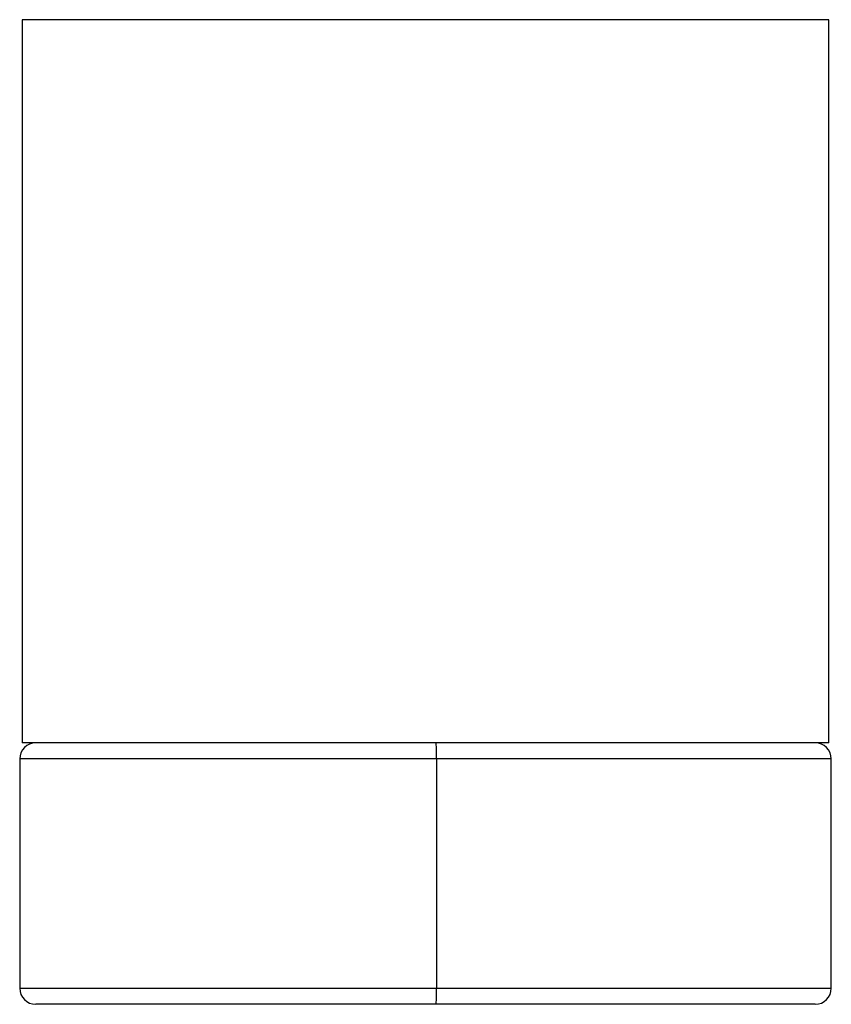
# Paper-space layout '_Superior' of a CAD drawing. Header units: millimetres. Extents: x -39 to 41, y -152 to 11.
# Tile 1 of 4: x -24 to 26, y -152 to -91. Entities that reach past the tile are written whole.
import ezdxf

# ---------------------------------------------------------------- set-up
doc = ezdxf.new("R2010")
doc.units = ezdxf.units.MM

psp = doc.layouts.new('_Superior')

# ---------------------------------------------------------------- linework, layer by layer
at = {"color": 7, "linetype": 'Continuous', "lineweight": 25}
for p, q in [((-24.188, -90.885), (-24.188, -135.685)), ((25.812, -90.885), (-24.188, -90.885)), ((-24.158, -135.685), (-24.158, -90.885)), ((25.812, -135.685), (25.812, -90.885)), ((25.812, -135.685), (-24.188, -135.685)), ((-24.338, -136.685), (-24.338, -150.885)), ((25.962, -136.685), (-24.338, -136.685)), ((1.5, -136.685), (1.5, -150.885)), ((25.962, -150.885), (25.962, -136.685)), ((-24.338, -150.885), (25.962, -150.885)), ((24.962, -151.885), (-23.338, -151.885))]:
    psp.add_line(p, q, dxfattribs=at)
for centre, radius, start, end in [((-23.338, -136.685), 1, 90, 180), ((-7.665, -136.435), 9.168, 358.43854, 4.69372), ((24.962, -136.685), 1, 0, 90), ((-23.338, -150.885), 1, 180, 270), ((-7.665, -151.135), 9.168, 355.30628, 1.56146), ((24.962, -150.885), 1, 270, 0)]:
    psp.add_arc(centre, radius, start, end, dxfattribs=at)

doc.saveas('drawing.dxf')
